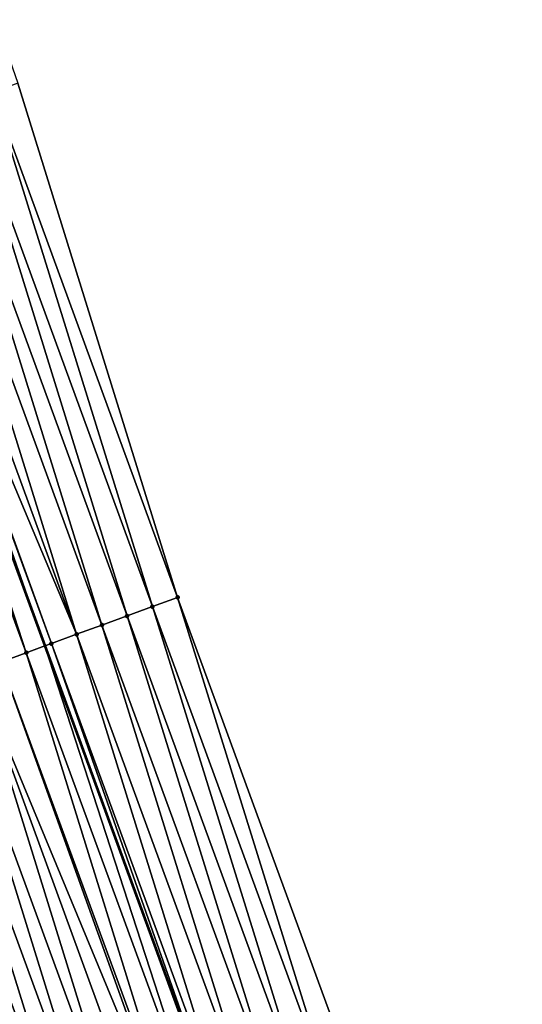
# Model space of a CAD drawing. Header units: feet. Extents: x 2007189 to 2022806, y 818621 to 837694.
# Tile 224 of 256: x 2011740 to 2011758, y 826310 to 826347. Entities that reach past the tile are written whole.
import ezdxf

# ---------------------------------------------------------------- set-up
doc = ezdxf.new("R2010")
doc.units = ezdxf.units.FT
doc.header["$MEASUREMENT"] = 0
for name, color, linetype, lineweight in [('EP_Travel Lane', 172, 'Continuous', 53), ('Road Shots', 141, 'Continuous', 100), ('Road X-Section', 40, 'Continuous', 13)]:
    doc.layers.add(name, color=color, linetype=linetype, lineweight=lineweight)
doc.layers.add('I-77-MM17-21_SB-Surface-Border', color=7, linetype='Continuous')
doc.layers.add('I-77-MM17-21_SB-Surface-TIN', color=7, linetype='Continuous')

msp = doc.modelspace()

# ---------------------------------------------------------------- linework, layer by layer
at = {"layer": 'EP_Travel Lane'}
msp.add_polyline3d([(2011673.936616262, 826520.0034686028, 314.8197728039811), (2011680.122502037, 826500.9850866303, 315.0134658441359), (2011686.312856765, 826482.0640808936, 315.2281709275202), (2011692.590019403, 826463.0763979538, 315.4834300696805), (2011698.867245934, 826444.0885217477, 315.7223991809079), (2011705.144437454, 826425.1007514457, 315.9702864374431), (2011711.456211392, 826406.320827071, 316.2432725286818), (2011717.99091717, 826387.4202928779, 316.5032523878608), (2011724.525483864, 826368.5201609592, 316.7944539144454), (2011727.087999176, 826361.1085176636, 316.8985448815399), (2011733.601355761, 826342.4692632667, 317.1278291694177), (2011740.48337642, 826323.6921930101, 317.3716981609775), (2011747.365312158, 826304.9153544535, 317.6352601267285), (2011754.247259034, 826286.1384855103, 317.8962352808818)], dxfattribs=at)
at = {"layer": 'I-77-MM17-21_SB-Surface-Border', "color": 3, "linetype": 'Continuous', "lineweight": -3}
msp.add_polyline3d([(2011679.002448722, 826521.6381758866, 314.5635567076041), (2011685.153702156, 826502.6086718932, 314.7638755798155), (2011690.363123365, 826483.4006451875, 315.0273456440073), (2011695.691618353, 826464.0998715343, 315.3269142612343), (2011701.969781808, 826445.1123554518, 315.5697066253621), (2011709.197491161, 826426.4384676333, 315.786957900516), (2011717.378281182, 826408.3639443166, 315.9396483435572), (2011723.9129465, 826389.4634148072, 316.2009268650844), (2011730.447456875, 826370.5633334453, 316.4969833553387), (2011739.482585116, 826344.6209031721, 316.8355108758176), (2011745.425475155, 826325.5002719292, 317.1274612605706), (2011752.307443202, 826306.72334506, 317.3835196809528), (2011758.250242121, 826287.6029624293, 317.696593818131)], dxfattribs=at)
at = {"layer": 'I-77-MM17-21_SB-Surface-TIN', "color": 128, "linetype": 'Continuous', "lineweight": -3}
for points in [[(2011745.425475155, 826325.5002719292, 317.1274612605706), (2011739.482585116, 826344.6209031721, 316.8355108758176), (2011738.54344084, 826344.277379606, 316.8867692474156)], [(2011744.486349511, 826325.1566975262, 317.1743980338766), (2011738.54344084, 826344.277379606, 316.8867692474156), (2011737.604310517, 826343.9338179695, 316.9347916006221)], [(2011744.486349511, 826325.1566975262, 317.1743980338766), (2011745.425475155, 826325.5002719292, 317.1274612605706), (2011738.54344084, 826344.277379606, 316.8867692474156)], [(2011743.547219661, 826324.8131345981, 317.2223101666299), (2011737.604310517, 826343.9338179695, 316.9347916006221), (2011736.665168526, 826343.5902881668, 316.9855198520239)], [(2011743.547219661, 826324.8131345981, 317.2223101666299), (2011744.486349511, 826325.1566975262, 317.1743980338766), (2011737.604310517, 826343.9338179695, 316.9347916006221)], [(2011742.608094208, 826324.4695596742, 317.2692026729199), (2011736.665168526, 826343.5902881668, 316.9855198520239), (2011735.726048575, 826343.2466982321, 317.0311368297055)], [(2011742.608094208, 826324.4695596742, 317.2692026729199), (2011743.547219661, 826324.8131345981, 317.2223101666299), (2011736.665168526, 826343.5902881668, 316.9855198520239)], [(2011741.668969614, 826324.1259824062, 317.3158959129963), (2011735.726048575, 826343.2466982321, 317.0311368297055), (2011734.786918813, 826342.9031350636, 317.0790289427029)], [(2011741.668969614, 826324.1259824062, 317.3158959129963), (2011742.608094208, 826324.4695596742, 317.2692026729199), (2011735.726048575, 826343.2466982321, 317.0311368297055)], [(2011741.668969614, 826324.1259824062, 317.3158959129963), (2011734.786918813, 826342.9031350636, 317.0790289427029), (2011733.918137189, 826342.5852054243, 317.1156880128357)], [(2011739.790753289, 826323.4387382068, 317.4016609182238), (2011733.601355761, 826342.4692632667, 317.1278291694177), (2011732.908735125, 826342.2158018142, 317.1572254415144)], [(2011733.847830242, 826342.5594595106, 317.1173682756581), (2011733.601355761, 826342.4692632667, 317.1278291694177), (2011740.48337642, 826323.6921930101, 317.3716981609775)], [(2011739.790753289, 826323.4387382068, 317.4016609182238), (2011740.48337642, 826323.6921930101, 317.3716981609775), (2011733.601355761, 826342.4692632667, 317.1278291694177)], [(2011740.729851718, 826323.7823868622, 317.361035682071), (2011733.918137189, 826342.5852054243, 317.1156880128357), (2011733.847830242, 826342.5594595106, 317.1173682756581)], [(2011740.729851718, 826323.7823868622, 317.361035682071), (2011733.847830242, 826342.5594595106, 317.1173682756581), (2011740.48337642, 826323.6921930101, 317.3716981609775)], [(2011740.729851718, 826323.7823868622, 317.361035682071), (2011741.668969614, 826324.1259824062, 317.3158959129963), (2011733.918137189, 826342.5852054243, 317.1156880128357)], [(2011738.851655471, 826323.0950878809, 317.4421441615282), (2011739.790753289, 826323.4387382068, 317.4016609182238), (2011732.908735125, 826342.2158018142, 317.1572254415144)], [(2011751.368313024, 826306.3797830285, 317.4315077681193), (2011745.425475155, 826325.5002719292, 317.1274612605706), (2011744.486349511, 826325.1566975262, 317.1743980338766)], [(2011751.368313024, 826306.3797830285, 317.4315077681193), (2011752.307443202, 826306.72334506, 317.3835196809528), (2011745.425475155, 826325.5002719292, 317.1274612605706)], [(2011750.429176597, 826306.0362380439, 317.4809448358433), (2011744.486349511, 826325.1566975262, 317.1743980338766), (2011743.547219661, 826324.8131345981, 317.2223101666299)], [(2011750.429176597, 826306.0362380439, 317.4809448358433), (2011751.368313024, 826306.3797830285, 317.4315077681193), (2011744.486349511, 826325.1566975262, 317.1743980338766)], [(2011749.490045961, 826305.6926772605, 317.5290390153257), (2011743.547219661, 826324.8131345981, 317.2223101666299), (2011742.608094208, 826324.4695596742, 317.2692026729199)], [(2011749.490045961, 826305.6926772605, 317.5290390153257), (2011750.429176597, 826306.0362380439, 317.4809448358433), (2011743.547219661, 826324.8131345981, 317.2223101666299)], [(2011748.550919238, 826305.3491058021, 317.5762257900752), (2011742.608094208, 826324.4695596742, 317.2692026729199), (2011741.668969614, 826324.1259824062, 317.3158959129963)], [(2011748.550919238, 826305.3491058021, 317.5762257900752), (2011749.490045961, 826305.6926772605, 317.5290390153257), (2011742.608094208, 826324.4695596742, 317.2692026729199)], [(2011747.611787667, 826305.0055475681, 317.6245366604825), (2011741.668969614, 826324.1259824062, 317.3158959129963), (2011740.729851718, 826323.7823868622, 317.361035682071)], [(2011747.611787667, 826305.0055475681, 317.6245366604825), (2011748.550919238, 826305.3491058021, 317.5762257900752), (2011741.668969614, 826324.1259824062, 317.3158959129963)], [(2011746.672688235, 826304.6619016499, 317.6653942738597), (2011740.48337642, 826323.6921930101, 317.3716981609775), (2011739.790753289, 826323.4387382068, 317.4016609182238)], [(2011740.729851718, 826323.7823868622, 317.361035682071), (2011740.48337642, 826323.6921930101, 317.3716981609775), (2011747.365312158, 826304.9153544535, 317.6352601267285)], [(2011746.672688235, 826304.6619016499, 317.6653942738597), (2011747.365312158, 826304.9153544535, 317.6352601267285), (2011740.48337642, 826323.6921930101, 317.3716981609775)], [(2011747.611787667, 826305.0055475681, 317.6245366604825), (2011740.729851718, 826323.7823868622, 317.361035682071), (2011747.365312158, 826304.9153544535, 317.6352601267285)], [(2011745.733575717, 826304.3182914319, 317.7092864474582), (2011739.790753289, 826323.4387382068, 317.4016609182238), (2011738.851655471, 826323.0950878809, 317.4421441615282)], [(2011745.733575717, 826304.3182914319, 317.7092864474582), (2011746.672688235, 826304.6619016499, 317.6653942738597), (2011739.790753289, 826323.4387382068, 317.4016609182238)], [(2011745.598695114, 826304.2689289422, 317.7147463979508), (2011738.851655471, 826323.0950878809, 317.4421441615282), (2011737.9125631, 826322.7514226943, 317.4813642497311)], [(2011745.598695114, 826304.2689289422, 317.7147463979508), (2011745.733575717, 826304.3182914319, 317.7092864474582), (2011738.851655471, 826323.0950878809, 317.4421441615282)], [(2011743.855409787, 826303.6309097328, 317.7833632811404), (2011737.9125631, 826322.7514226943, 317.4813642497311), (2011736.97347437, 826322.407747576, 317.5197401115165)], [(2011743.855409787, 826303.6309097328, 317.7833632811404), (2011744.794495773, 826303.97459234, 317.7456242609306), (2011737.9125631, 826322.7514226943, 317.4813642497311)], [(2011744.794495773, 826303.97459234, 317.7456242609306), (2011745.598695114, 826304.2689289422, 317.7147463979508), (2011737.9125631, 826322.7514226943, 317.4813642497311)], [(2011742.916328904, 826303.287213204, 317.8199189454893), (2011736.97347437, 826322.407747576, 317.5197401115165), (2011736.034375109, 826322.064101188, 317.5605580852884)], [(2011742.916328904, 826303.287213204, 317.8199189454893), (2011743.855409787, 826303.6309097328, 317.7833632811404), (2011736.97347437, 826322.407747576, 317.5197401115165)], [(2011741.977251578, 826302.9435069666, 317.8556493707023), (2011736.034375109, 826322.064101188, 317.5605580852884), (2011735.095279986, 826321.72044351, 317.6004163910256)], [(2011741.977251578, 826302.9435069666, 317.8556493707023), (2011742.916328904, 826303.287213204, 317.8199189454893), (2011736.034375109, 826322.064101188, 317.5605580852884)], [(2011741.038175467, 826302.5997974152, 317.8910981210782), (2011735.095279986, 826321.72044351, 317.6004163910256), (2011734.156184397, 826321.3767871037, 317.6403828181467)], [(2011741.038175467, 826302.5997974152, 317.8910981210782), (2011741.977251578, 826302.9435069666, 317.8556493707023), (2011735.095279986, 826321.72044351, 317.6004163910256)], [(2011740.099097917, 826302.2560917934, 317.9268808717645), (2011734.154748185, 826321.3762615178, 317.6404429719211), (2011733.217103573, 826321.0330904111, 317.6769248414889)], [(2011741.038175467, 826302.5997974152, 317.8910981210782), (2011734.156184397, 826321.3767871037, 317.6403828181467), (2011734.154748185, 826321.3762615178, 317.6404429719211)], [(2011740.099097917, 826302.2560917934, 317.9268808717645), (2011741.038175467, 826302.5997974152, 317.8910981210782), (2011734.154748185, 826321.3762615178, 317.6404429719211)], [(2011739.160017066, 826301.9123951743, 317.9634288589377), (2011740.099097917, 826302.2560917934, 317.9268808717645), (2011733.217103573, 826321.0330904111, 317.6769248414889)]]:
    msp.add_3dface(points, dxfattribs=at)
at = {"layer": 'Road Shots', "lineweight": 100}
for p in [(2011745.425475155, 826325.5002719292, 317.1274612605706), (2011744.486349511, 826325.1566975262, 317.1743980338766), (2011743.547219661, 826324.8131345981, 317.2223101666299), (2011742.608094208, 826324.4695596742, 317.2692026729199), (2011741.668969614, 826324.1259824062, 317.3158959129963), (2011740.729851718, 826323.7823868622, 317.361035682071), (2011739.790753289, 826323.4387382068, 317.4016609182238)]:
    msp.add_point(p, dxfattribs=at)
at = {"layer": 'Road X-Section', "extrusion": (0.3440995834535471, -0.9388495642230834, 0.01252886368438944), "elevation": -83550.59966941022, "flags": 128}
msp.add_lwpolyline([(2173235.152166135, 1364.028596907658), (2173234.152166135, 1364.075537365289), (2173233.152166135, 1364.123453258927), (2173232.152166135, 1364.170349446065), (2173231.152166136, 1364.217046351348), (2173230.152166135, 1364.262189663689), (2173229.152166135, 1364.302818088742), (2173228.152166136, 1364.343304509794), (2173227.152166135, 1364.382527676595), (2173226.152166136, 1364.420906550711), (2173225.152166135, 1364.461727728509), (2173224.152166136, 1364.50158916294), (2173223.152166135, 1364.541558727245), (2173223.150636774, 1364.541618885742), (2173222.152166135, 1364.57810361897), (2173221.152166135, 1364.615085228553), (2173220.152166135, 1364.6542557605), (2173219.152166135, 1364.697196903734), (2173218.152166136, 1364.731892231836), (2173217.152166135, 1364.762776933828), (2173216.152166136, 1364.796068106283), (2173215.152166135, 1364.833288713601), (2173214.152166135, 1364.871269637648), (2173213.152166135, 1364.912582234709), (2173212.152166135, 1364.953708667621), (2173211.152166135, 1364.993220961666), (2173210.152166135, 1365.033943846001), (2173209.152166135, 1365.074858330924), (2173208.152166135, 1365.115657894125), (2173207.152166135, 1365.151953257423), (2173206.152166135, 1365.187981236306), (2173205.152166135, 1365.229899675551), (2173204.152166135, 1365.268168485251), (2173204.099493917, 1365.269709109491), (2173203.152166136, 1365.298016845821), (2173202.152166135, 1365.335029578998), (2173201.152166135, 1365.37315888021), (2173200.152166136, 1365.41521580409), (2173199.152166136, 1365.459179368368), (2173198.152166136, 1365.500525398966), (2173197.152166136, 1365.540192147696), (2173196.152166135, 1365.580807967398), (2173195.152166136, 1365.623867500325), (2173194.152166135, 1365.665791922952), (2173193.152166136, 1365.701772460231), (2173192.152166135, 1365.725772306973), (2173191.152166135, 1365.737630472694), (2173191.110541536, 1365.737962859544), (2173191.110541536, 1365.737962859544)], dxfattribs=at)

doc.saveas('drawing.dxf')
